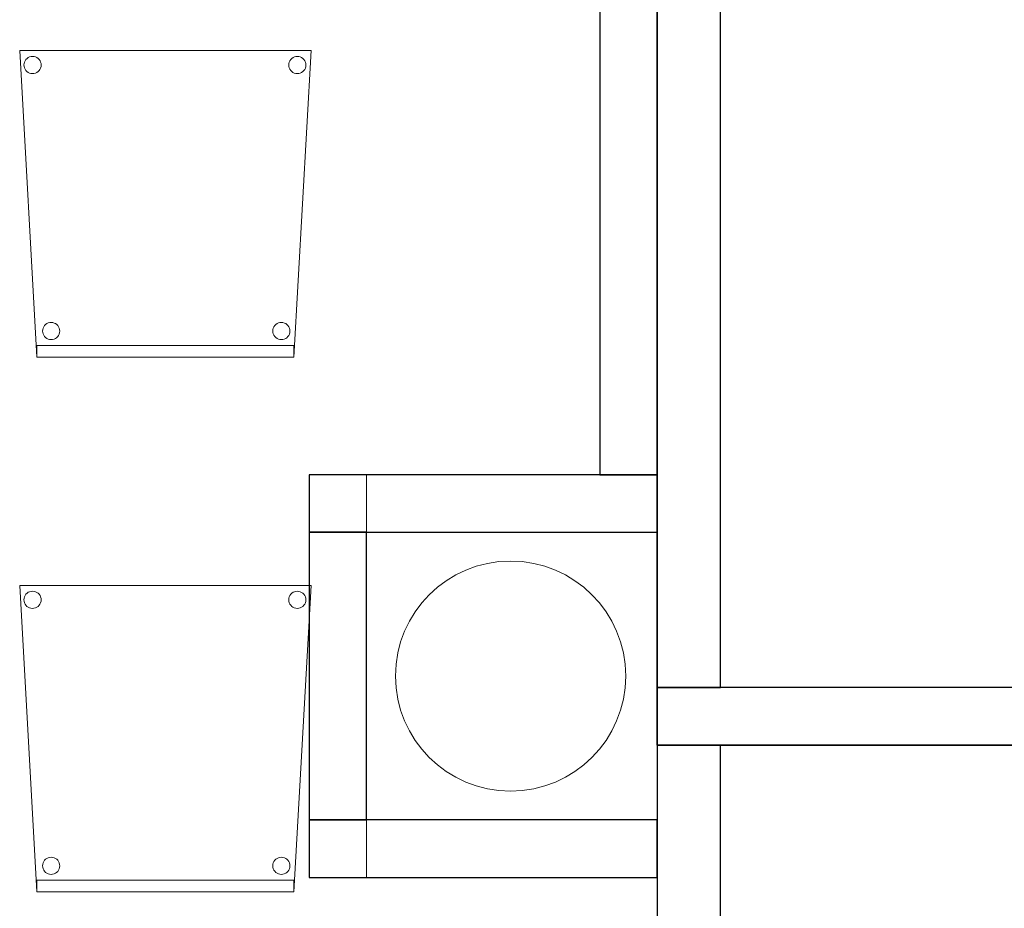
# Model space of a CAD drawing. Header units: metres. Extents: x 391.1 to 427.5, y 12.8 to 28.4.
# Tile 185 of 195: x 420.1 to 421.8, y 14.2 to 15.7. Entities that reach past the tile are written whole.
import ezdxf

# ---------------------------------------------------------------- set-up
doc = ezdxf.new("R2010")
doc.units = ezdxf.units.M
doc.layers.add('01_SUELOS', color=7, linetype='Continuous', lineweight=25, true_color=0x007f00)
for name, color, linetype, lineweight in [('02_MOBILIARIO', 7, 'Continuous', 18), ('A-COLS-____-MCUT', 7, 'Continuous', 18), ('A-COLS-____-OTLN', 7, 'Continuous', 18), ('A-DETL-____-MBND', 7, 'Continuous', 18), ('A-WALL-____-MCUT', 7, 'Continuous', 25), ('A-WALL-____-OTLN', 7, 'Continuous', 25)]:
    doc.layers.add(name, color=color, linetype=linetype, lineweight=lineweight)

# ---------------------------------------------------------------- blocks, each defined once
blk = doc.blocks.new('Family - Evans PA-152022-03_ELEC_P0A')
at = {"layer": 'A-WALL-____-MCUT', "color": 253, "true_color": 0xaaaaaa}
for p, q in [((0.605, 0.1), (0, 0.1)), ((0, 0.1), (0, 0)), ((0.605, 0), (0.605, 0.1)), ((0, 0), (0.605, 0))]:
    blk.add_line(p, q, dxfattribs=at)
at = {"layer": 'A-WALL-____-OTLN', "color": 253, "true_color": 0xaaaaaa}
for p, q in [((0.605, 0.1), (0, 0.1)), ((0, 0.1), (0, 0)), ((0.605, 0), (0.605, 0.1)), ((0, 0), (0.605, 0))]:
    blk.add_line(p, q, dxfattribs=at)
at = {"layer": 'A-WALL-____-OTLN', "color": 253, "lineweight": 18, "true_color": 0xaaaaaa}
blk.add_line((0, 0), (0.605, 0), dxfattribs=at)
blk = doc.blocks.new('Family - Cadira confident_PA-152170-03_ELEC_P0A')
at = {"layer": 'A-DETL-____-MBND', "color": 253, "true_color": 0xaaaaaa}
for p, q in [((0.03, 0), (0, 0.5326)), ((0, 0.5326), (0.5065, 0.5326)), ((0.5065, 0.5326), (0, 0.5326)), ((0, 0.5326), (0.03, 0)), ((0.5065, 0.5326), (0.4765, 0)), ((0.4765, 0), (0.5065, 0.5326)), ((0.0083, 0.5127), (0.0094, 0.515)), ((0.0094, 0.515), (0.0083, 0.5127)), ((0.0094, 0.515), (0.0109, 0.5172)), ((0.0109, 0.5172), (0.0094, 0.515)), ((0.0109, 0.5172), (0.0127, 0.519)), ((0.0127, 0.519), (0.0109, 0.5172)), ((0.0127, 0.519), (0.0149, 0.5205)), ((0.0149, 0.5205), (0.0127, 0.519)), ((0.0149, 0.5205), (0.0172, 0.5216)), ((0.0172, 0.5216), (0.0149, 0.5205)), ((0.0172, 0.5216), (0.0198, 0.5222)), ((0.0198, 0.5222), (0.0172, 0.5216)), ((0.0198, 0.5222), (0.0224, 0.5224)), ((0.0224, 0.5224), (0.0198, 0.5222)), ((0.0224, 0.5224), (0.0249, 0.5222)), ((0.0249, 0.5222), (0.0224, 0.5224)), ((0.0249, 0.5222), (0.0275, 0.5215)), ((0.0275, 0.5215), (0.0249, 0.5222)), ((0.0275, 0.5215), (0.0298, 0.5204)), ((0.0298, 0.5204), (0.0275, 0.5215)), ((0.0298, 0.5204), (0.0319, 0.5189)), ((0.0319, 0.5189), (0.0298, 0.5204)), ((0.0319, 0.5189), (0.0338, 0.5171)), ((0.0338, 0.5171), (0.0319, 0.5189)), ((0.0338, 0.5171), (0.0353, 0.5149)), ((0.0353, 0.5149), (0.0338, 0.5171)), ((0.0353, 0.5149), (0.0363, 0.5126)), ((0.0363, 0.5126), (0.0353, 0.5149)), ((0.4683, 0.5127), (0.4694, 0.515)), ((0.4694, 0.515), (0.4683, 0.5127)), ((0.4694, 0.515), (0.4709, 0.5172)), ((0.4709, 0.5172), (0.4694, 0.515)), ((0.4709, 0.5172), (0.4727, 0.519)), ((0.4727, 0.519), (0.4709, 0.5172)), ((0.4727, 0.519), (0.4749, 0.5205)), ((0.4749, 0.5205), (0.4727, 0.519)), ((0.4749, 0.5205), (0.4772, 0.5216)), ((0.4772, 0.5216), (0.4749, 0.5205)), ((0.4772, 0.5216), (0.4798, 0.5222)), ((0.4798, 0.5222), (0.4772, 0.5216)), ((0.4798, 0.5222), (0.4824, 0.5224)), ((0.4824, 0.5224), (0.4798, 0.5222)), ((0.4824, 0.5224), (0.4849, 0.5222)), ((0.4849, 0.5222), (0.4824, 0.5224)), ((0.4849, 0.5222), (0.4875, 0.5215)), ((0.4875, 0.5215), (0.4849, 0.5222)), ((0.4875, 0.5215), (0.4898, 0.5204)), ((0.4898, 0.5204), (0.4875, 0.5215)), ((0.4898, 0.5204), (0.4919, 0.5189)), ((0.4919, 0.5189), (0.4898, 0.5204)), ((0.4919, 0.5189), (0.4938, 0.5171)), ((0.4938, 0.5171), (0.4919, 0.5189)), ((0.4938, 0.5171), (0.4953, 0.5149)), ((0.4953, 0.5149), (0.4938, 0.5171)), ((0.4953, 0.5149), (0.4963, 0.5126)), ((0.4963, 0.5126), (0.4953, 0.5149)), ((0.0074, 0.5076), (0.0076, 0.5102)), ((0.0076, 0.5102), (0.0074, 0.5076)), ((0.0076, 0.505), (0.0074, 0.5076)), ((0.0074, 0.5076), (0.0076, 0.505)), ((0.0076, 0.5102), (0.0083, 0.5127)), ((0.0083, 0.5127), (0.0076, 0.5102)), ((0.0082, 0.5025), (0.0076, 0.505)), ((0.0076, 0.505), (0.0082, 0.5025)), ((0.0093, 0.5001), (0.0082, 0.5025)), ((0.0082, 0.5025), (0.0093, 0.5001)), ((0.0108, 0.498), (0.0093, 0.5001)), ((0.0093, 0.5001), (0.0108, 0.498)), ((0.0126, 0.4961), (0.0108, 0.498)), ((0.0108, 0.498), (0.0126, 0.4961)), ((0.0148, 0.4946), (0.0126, 0.4961)), ((0.0126, 0.4961), (0.0148, 0.4946)), ((0.0337, 0.4979), (0.0318, 0.496)), ((0.0318, 0.496), (0.0337, 0.4979)), ((0.0352, 0.5), (0.0337, 0.4979)), ((0.0337, 0.4979), (0.0352, 0.5)), ((0.0363, 0.5023), (0.0352, 0.5)), ((0.0352, 0.5), (0.0363, 0.5023)), ((0.0363, 0.5126), (0.037, 0.51)), ((0.037, 0.51), (0.0363, 0.5126)), ((0.037, 0.5049), (0.0363, 0.5023)), ((0.0363, 0.5023), (0.037, 0.5049)), ((0.037, 0.51), (0.0372, 0.5074)), ((0.0372, 0.5074), (0.037, 0.51)), ((0.0372, 0.5074), (0.037, 0.5049)), ((0.037, 0.5049), (0.0372, 0.5074)), ((0.4674, 0.5076), (0.4676, 0.5102)), ((0.4676, 0.5102), (0.4674, 0.5076)), ((0.4676, 0.505), (0.4674, 0.5076)), ((0.4674, 0.5076), (0.4676, 0.505)), ((0.4676, 0.5102), (0.4683, 0.5127)), ((0.4683, 0.5127), (0.4676, 0.5102)), ((0.4682, 0.5025), (0.4676, 0.505)), ((0.4676, 0.505), (0.4682, 0.5025)), ((0.4693, 0.5001), (0.4682, 0.5025)), ((0.4682, 0.5025), (0.4693, 0.5001)), ((0.4708, 0.498), (0.4693, 0.5001)), ((0.4693, 0.5001), (0.4708, 0.498)), ((0.4726, 0.4961), (0.4708, 0.498)), ((0.4708, 0.498), (0.4726, 0.4961)), ((0.4748, 0.4946), (0.4726, 0.4961)), ((0.4726, 0.4961), (0.4748, 0.4946)), ((0.4937, 0.4979), (0.4918, 0.496)), ((0.4918, 0.496), (0.4937, 0.4979)), ((0.4952, 0.5), (0.4937, 0.4979)), ((0.4937, 0.4979), (0.4952, 0.5)), ((0.4963, 0.5023), (0.4952, 0.5)), ((0.4952, 0.5), (0.4963, 0.5023)), ((0.4963, 0.5126), (0.497, 0.51)), ((0.497, 0.51), (0.4963, 0.5126)), ((0.497, 0.5049), (0.4963, 0.5023)), ((0.4963, 0.5023), (0.497, 0.5049)), ((0.497, 0.51), (0.4972, 0.5074)), ((0.4972, 0.5074), (0.497, 0.51)), ((0.4972, 0.5074), (0.497, 0.5049)), ((0.497, 0.5049), (0.4972, 0.5074)), ((0.0171, 0.4935), (0.0148, 0.4946)), ((0.0148, 0.4946), (0.0171, 0.4935)), ((0.0196, 0.4928), (0.0171, 0.4935)), ((0.0171, 0.4935), (0.0196, 0.4928)), ((0.0222, 0.4926), (0.0196, 0.4928)), ((0.0196, 0.4928), (0.0222, 0.4926)), ((0.0248, 0.4928), (0.0222, 0.4926)), ((0.0222, 0.4926), (0.0248, 0.4928)), ((0.0273, 0.4935), (0.0248, 0.4928)), ((0.0248, 0.4928), (0.0273, 0.4935)), ((0.0297, 0.4945), (0.0273, 0.4935)), ((0.0273, 0.4935), (0.0297, 0.4945)), ((0.0318, 0.496), (0.0297, 0.4945)), ((0.0297, 0.4945), (0.0318, 0.496)), ((0.4771, 0.4935), (0.4748, 0.4946)), ((0.4748, 0.4946), (0.4771, 0.4935)), ((0.4796, 0.4928), (0.4771, 0.4935)), ((0.4771, 0.4935), (0.4796, 0.4928)), ((0.4822, 0.4926), (0.4796, 0.4928)), ((0.4796, 0.4928), (0.4822, 0.4926)), ((0.4848, 0.4928), (0.4822, 0.4926)), ((0.4822, 0.4926), (0.4848, 0.4928)), ((0.4873, 0.4935), (0.4848, 0.4928)), ((0.4848, 0.4928), (0.4873, 0.4935)), ((0.4897, 0.4945), (0.4873, 0.4935)), ((0.4873, 0.4935), (0.4897, 0.4945)), ((0.4918, 0.496), (0.4897, 0.4945)), ((0.4897, 0.4945), (0.4918, 0.496)), ((0.0406, 0.0503), (0.0417, 0.0526)), ((0.0417, 0.0526), (0.0406, 0.0503)), ((0.0417, 0.0526), (0.0432, 0.0548)), ((0.0432, 0.0548), (0.0417, 0.0526)), ((0.0432, 0.0548), (0.0451, 0.0566)), ((0.0451, 0.0566), (0.0432, 0.0548)), ((0.0451, 0.0566), (0.0472, 0.0581)), ((0.0472, 0.0581), (0.0451, 0.0566)), ((0.0472, 0.0581), (0.0496, 0.0592)), ((0.0496, 0.0592), (0.0472, 0.0581)), ((0.0496, 0.0592), (0.0521, 0.0598)), ((0.0521, 0.0598), (0.0496, 0.0592)), ((0.0521, 0.0598), (0.0547, 0.06)), ((0.0547, 0.06), (0.0521, 0.0598)), ((0.0547, 0.06), (0.0573, 0.0598)), ((0.0573, 0.0598), (0.0547, 0.06)), ((0.0573, 0.0598), (0.0598, 0.0591)), ((0.0598, 0.0591), (0.0573, 0.0598)), ((0.0598, 0.0591), (0.0622, 0.058)), ((0.0622, 0.058), (0.0598, 0.0591)), ((0.0622, 0.058), (0.0643, 0.0565)), ((0.0643, 0.0565), (0.0622, 0.058)), ((0.0643, 0.0565), (0.0661, 0.0547)), ((0.0661, 0.0547), (0.0643, 0.0565)), ((0.0661, 0.0547), (0.0676, 0.0525)), ((0.0676, 0.0525), (0.0661, 0.0547)), ((0.0676, 0.0525), (0.0687, 0.0502)), ((0.0687, 0.0502), (0.0676, 0.0525)), ((0.4406, 0.0503), (0.4417, 0.0526)), ((0.4417, 0.0526), (0.4406, 0.0503)), ((0.4417, 0.0526), (0.4432, 0.0548)), ((0.4432, 0.0548), (0.4417, 0.0526)), ((0.4432, 0.0548), (0.4451, 0.0566)), ((0.4451, 0.0566), (0.4432, 0.0548)), ((0.4451, 0.0566), (0.4472, 0.0581)), ((0.4472, 0.0581), (0.4451, 0.0566)), ((0.4472, 0.0581), (0.4496, 0.0592)), ((0.4496, 0.0592), (0.4472, 0.0581)), ((0.4496, 0.0592), (0.4521, 0.0598)), ((0.4521, 0.0598), (0.4496, 0.0592)), ((0.4521, 0.0598), (0.4547, 0.06)), ((0.4547, 0.06), (0.4521, 0.0598)), ((0.4547, 0.06), (0.4573, 0.0598)), ((0.4573, 0.0598), (0.4547, 0.06)), ((0.4573, 0.0598), (0.4598, 0.0591)), ((0.4598, 0.0591), (0.4573, 0.0598)), ((0.4598, 0.0591), (0.4622, 0.058)), ((0.4622, 0.058), (0.4598, 0.0591)), ((0.4622, 0.058), (0.4643, 0.0565)), ((0.4643, 0.0565), (0.4622, 0.058)), ((0.4643, 0.0565), (0.4661, 0.0547)), ((0.4661, 0.0547), (0.4643, 0.0565)), ((0.4661, 0.0547), (0.4676, 0.0525)), ((0.4676, 0.0525), (0.4661, 0.0547)), ((0.4676, 0.0525), (0.4687, 0.0502)), ((0.4687, 0.0502), (0.4676, 0.0525)), ((0.0397, 0.0452), (0.04, 0.0478)), ((0.04, 0.0478), (0.0397, 0.0452)), ((0.0399, 0.0426), (0.0397, 0.0452)), ((0.0397, 0.0452), (0.0399, 0.0426)), ((0.0406, 0.0401), (0.0399, 0.0426)), ((0.0399, 0.0426), (0.0406, 0.0401)), ((0.04, 0.0478), (0.0406, 0.0503)), ((0.0406, 0.0503), (0.04, 0.0478)), ((0.0417, 0.0377), (0.0406, 0.0401)), ((0.0406, 0.0401), (0.0417, 0.0377)), ((0.0432, 0.0356), (0.0417, 0.0377)), ((0.0417, 0.0377), (0.0432, 0.0356)), ((0.045, 0.0337), (0.0432, 0.0356)), ((0.0432, 0.0356), (0.045, 0.0337)), ((0.0661, 0.0355), (0.0642, 0.0336)), ((0.0642, 0.0336), (0.0661, 0.0355)), ((0.0676, 0.0376), (0.0661, 0.0355)), ((0.0661, 0.0355), (0.0676, 0.0376)), ((0.0687, 0.0399), (0.0676, 0.0376)), ((0.0676, 0.0376), (0.0687, 0.0399)), ((0.0687, 0.0502), (0.0694, 0.0476)), ((0.0694, 0.0476), (0.0687, 0.0502)), ((0.0694, 0.0424), (0.0687, 0.0399)), ((0.0687, 0.0399), (0.0694, 0.0424)), ((0.0694, 0.0476), (0.0696, 0.045)), ((0.0696, 0.045), (0.0694, 0.0476)), ((0.0696, 0.045), (0.0694, 0.0424)), ((0.0694, 0.0424), (0.0696, 0.045)), ((0.4397, 0.0452), (0.44, 0.0478)), ((0.44, 0.0478), (0.4397, 0.0452)), ((0.4399, 0.0426), (0.4397, 0.0452)), ((0.4397, 0.0452), (0.4399, 0.0426)), ((0.4406, 0.0401), (0.4399, 0.0426)), ((0.4399, 0.0426), (0.4406, 0.0401)), ((0.44, 0.0478), (0.4406, 0.0503)), ((0.4406, 0.0503), (0.44, 0.0478)), ((0.4417, 0.0377), (0.4406, 0.0401)), ((0.4406, 0.0401), (0.4417, 0.0377)), ((0.4432, 0.0356), (0.4417, 0.0377)), ((0.4417, 0.0377), (0.4432, 0.0356)), ((0.445, 0.0337), (0.4432, 0.0356)), ((0.4432, 0.0356), (0.445, 0.0337)), ((0.4661, 0.0355), (0.4642, 0.0336)), ((0.4642, 0.0336), (0.4661, 0.0355)), ((0.4676, 0.0376), (0.4661, 0.0355)), ((0.4661, 0.0355), (0.4676, 0.0376)), ((0.4687, 0.0399), (0.4676, 0.0376)), ((0.4676, 0.0376), (0.4687, 0.0399)), ((0.4687, 0.0502), (0.4694, 0.0476)), ((0.4694, 0.0476), (0.4687, 0.0502)), ((0.4694, 0.0424), (0.4687, 0.0399)), ((0.4687, 0.0399), (0.4694, 0.0424)), ((0.4694, 0.0476), (0.4696, 0.045)), ((0.4696, 0.045), (0.4694, 0.0476)), ((0.4696, 0.045), (0.4694, 0.0424)), ((0.4694, 0.0424), (0.4696, 0.045)), ((0.03, 0), (0.03, 0.02)), ((0.03, 0.02), (0.4765, 0.02)), ((0.4765, 0.02), (0.03, 0.02)), ((0.03, 0.02), (0.03, 0)), ((0.0471, 0.0322), (0.045, 0.0337)), ((0.045, 0.0337), (0.0471, 0.0322)), ((0.0495, 0.0311), (0.0471, 0.0322)), ((0.0471, 0.0322), (0.0495, 0.0311)), ((0.052, 0.0304), (0.0495, 0.0311)), ((0.0495, 0.0311), (0.052, 0.0304)), ((0.0546, 0.0302), (0.052, 0.0304)), ((0.052, 0.0304), (0.0546, 0.0302)), ((0.0572, 0.0304), (0.0546, 0.0302)), ((0.0546, 0.0302), (0.0572, 0.0304)), ((0.0597, 0.031), (0.0572, 0.0304)), ((0.0572, 0.0304), (0.0597, 0.031)), ((0.0621, 0.0321), (0.0597, 0.031)), ((0.0597, 0.031), (0.0621, 0.0321)), ((0.0642, 0.0336), (0.0621, 0.0321)), ((0.0621, 0.0321), (0.0642, 0.0336)), ((0.4471, 0.0322), (0.445, 0.0337)), ((0.445, 0.0337), (0.4471, 0.0322)), ((0.4495, 0.0311), (0.4471, 0.0322)), ((0.4471, 0.0322), (0.4495, 0.0311)), ((0.452, 0.0304), (0.4495, 0.0311)), ((0.4495, 0.0311), (0.452, 0.0304)), ((0.4546, 0.0302), (0.452, 0.0304)), ((0.452, 0.0304), (0.4546, 0.0302)), ((0.4572, 0.0304), (0.4546, 0.0302)), ((0.4546, 0.0302), (0.4572, 0.0304)), ((0.4597, 0.031), (0.4572, 0.0304)), ((0.4572, 0.0304), (0.4597, 0.031)), ((0.4621, 0.0321), (0.4597, 0.031)), ((0.4597, 0.031), (0.4621, 0.0321)), ((0.4642, 0.0336), (0.4621, 0.0321)), ((0.4621, 0.0321), (0.4642, 0.0336)), ((0.4765, 0.02), (0.4765, 0)), ((0.4765, 0), (0.4765, 0.02)), ((0.03, 0), (0.4765, 0)), ((0.4765, 0), (0.03, 0)), ((0.03, 0), (0.4765, 0)), ((0.4765, 0), (0.03, 0))]:
    blk.add_line(p, q, dxfattribs=at)
blk = doc.blocks.new('Family - Evans PA-152267-03_ELEC_P0A')
at = {"layer": 'A-WALL-____-MCUT', "color": 253, "true_color": 0xaaaaaa}
for p, q in [((2.547, 0.1), (1.4996, 0.1)), ((2.7651, 0.1), (2.547, 0.1)), ((2.7651, 0), (2.7651, 0.1)), ((1.4996, 0), (2.547, 0)), ((2.547, 0), (2.7651, 0))]:
    blk.add_line(p, q, dxfattribs=at)
at = {"layer": 'A-WALL-____-OTLN', "color": 253, "true_color": 0xaaaaaa}
for p, q in [((2.7651, 0.1), (0.0207, 0.1)), ((2.7651, 0), (2.7651, 0.1)), ((0, 0), (2.7651, 0))]:
    blk.add_line(p, q, dxfattribs=at)
at = {"layer": 'A-WALL-____-OTLN', "color": 253, "lineweight": 18, "true_color": 0xaaaaaa}
blk.add_line((0, 0), (2.7651, 0), dxfattribs=at)
blk = doc.blocks.new('Family - Evans PA-152307-03_ELEC_P0A')
at = {"layer": 'A-WALL-____-MCUT', "color": 253, "true_color": 0xaaaaaa}
for p, q in [((1.209, 0.11), (0, 0.11)), ((0, 0.11), (0, 0)), ((1.209, 0), (1.209, 0.11)), ((0, 0), (1.209, 0))]:
    blk.add_line(p, q, dxfattribs=at)
at = {"layer": 'A-WALL-____-OTLN', "color": 253, "true_color": 0xaaaaaa}
for p, q in [((1.209, 0.11), (0, 0.11)), ((0, 0.11), (0, 0)), ((1.209, 0), (1.209, 0.11)), ((0, 0), (1.209, 0))]:
    blk.add_line(p, q, dxfattribs=at)
at = {"layer": 'A-WALL-____-OTLN', "color": 253, "lineweight": 18, "true_color": 0xaaaaaa}
blk.add_line((0, 0), (1.209, 0), dxfattribs=at)
blk = doc.blocks.new('Family - Mampara PA-152398-03_ELEC_P0A')
at = {"layer": 'A-WALL-____-MCUT', "color": 253, "true_color": 0xaaaaaa}
for p, q in [((9.6199, 0.11), (0, 0.11)), ((0, 0.11), (0, 0)), ((0, 0), (9.6199, 0))]:
    blk.add_line(p, q, dxfattribs=at)
at = {"layer": 'A-WALL-____-OTLN', "color": 253, "true_color": 0xaaaaaa}
for p, q in [((9.6199, 0.11), (0, 0.11)), ((0, 0.11), (0, 0)), ((0, 0), (9.6199, 0))]:
    blk.add_line(p, q, dxfattribs=at)
at = {"layer": 'A-WALL-____-OTLN', "color": 253, "lineweight": 18, "true_color": 0xaaaaaa}
blk.add_line((0, 0), (9.6199, 0), dxfattribs=at)
blk = doc.blocks.new('Family - Evans PA-152453-03_ELEC_P0A')
at = {"layer": 'A-WALL-____-MCUT', "color": 253, "true_color": 0xaaaaaa}
for p, q in [((1.6312, 0.1), (0, 0.1)), ((0, 0.1), (0, 0)), ((1.6312, 0), (1.6312, 0.1)), ((0, 0), (1.6312, 0))]:
    blk.add_line(p, q, dxfattribs=at)
at = {"layer": 'A-WALL-____-OTLN', "color": 253, "true_color": 0xaaaaaa}
for p, q in [((1.6312, 0.1), (0, 0.1)), ((0, 0.1), (0, 0)), ((1.6312, 0), (1.6312, 0.1)), ((0, 0), (1.6312, 0))]:
    blk.add_line(p, q, dxfattribs=at)
at = {"layer": 'A-WALL-____-OTLN', "color": 253, "lineweight": 18, "true_color": 0xaaaaaa}
blk.add_line((0, 0), (1.6312, 0), dxfattribs=at)
blk = doc.blocks.new('Family - Pilar PA-152485-03_ELEC_P0A')
at = {"layer": 'A-COLS-____-MCUT', "color": 253, "true_color": 0xaaaaaa}
for start, end in [(360, 180), (180, 360)]:
    blk.add_arc((0.2, 0.2), 0.2, start, end, dxfattribs=at)
at = {"layer": 'A-COLS-____-OTLN', "color": 253, "true_color": 0xaaaaaa}
for start, end in [(360, 180), (180, 360)]:
    blk.add_arc((0.2, 0.2), 0.2, start, end, dxfattribs=at)
blk = doc.blocks.new('Family - Cadira confident_PA-152543-03_ELEC_P0A')
at = {"layer": 'A-DETL-____-MBND', "color": 253, "true_color": 0xaaaaaa}
for p, q in [((0.03, 0), (0, 0.5326)), ((0, 0.5326), (0.5065, 0.5326)), ((0.5065, 0.5326), (0, 0.5326)), ((0, 0.5326), (0.03, 0)), ((0.5065, 0.5326), (0.4765, 0)), ((0.4765, 0), (0.5065, 0.5326)), ((0.0083, 0.5127), (0.0094, 0.515)), ((0.0094, 0.515), (0.0083, 0.5127)), ((0.0094, 0.515), (0.0109, 0.5172)), ((0.0109, 0.5172), (0.0094, 0.515)), ((0.0109, 0.5172), (0.0127, 0.519)), ((0.0127, 0.519), (0.0109, 0.5172)), ((0.0127, 0.519), (0.0149, 0.5205)), ((0.0149, 0.5205), (0.0127, 0.519)), ((0.0149, 0.5205), (0.0172, 0.5216)), ((0.0172, 0.5216), (0.0149, 0.5205)), ((0.0172, 0.5216), (0.0198, 0.5222)), ((0.0198, 0.5222), (0.0172, 0.5216)), ((0.0198, 0.5222), (0.0224, 0.5224)), ((0.0224, 0.5224), (0.0198, 0.5222)), ((0.0224, 0.5224), (0.0249, 0.5222)), ((0.0249, 0.5222), (0.0224, 0.5224)), ((0.0249, 0.5222), (0.0275, 0.5215)), ((0.0275, 0.5215), (0.0249, 0.5222)), ((0.0275, 0.5215), (0.0298, 0.5204)), ((0.0298, 0.5204), (0.0275, 0.5215)), ((0.0298, 0.5204), (0.0319, 0.5189)), ((0.0319, 0.5189), (0.0298, 0.5204)), ((0.0319, 0.5189), (0.0338, 0.5171)), ((0.0338, 0.5171), (0.0319, 0.5189)), ((0.0338, 0.5171), (0.0353, 0.5149)), ((0.0353, 0.5149), (0.0338, 0.5171)), ((0.0353, 0.5149), (0.0363, 0.5126)), ((0.0363, 0.5126), (0.0353, 0.5149)), ((0.4683, 0.5127), (0.4694, 0.515)), ((0.4694, 0.515), (0.4683, 0.5127)), ((0.4694, 0.515), (0.4709, 0.5172)), ((0.4709, 0.5172), (0.4694, 0.515)), ((0.4709, 0.5172), (0.4727, 0.519)), ((0.4727, 0.519), (0.4709, 0.5172)), ((0.4727, 0.519), (0.4749, 0.5205)), ((0.4749, 0.5205), (0.4727, 0.519)), ((0.4749, 0.5205), (0.4772, 0.5216)), ((0.4772, 0.5216), (0.4749, 0.5205)), ((0.4772, 0.5216), (0.4798, 0.5222)), ((0.4798, 0.5222), (0.4772, 0.5216)), ((0.4798, 0.5222), (0.4824, 0.5224)), ((0.4824, 0.5224), (0.4798, 0.5222)), ((0.4824, 0.5224), (0.4849, 0.5222)), ((0.4849, 0.5222), (0.4824, 0.5224)), ((0.4849, 0.5222), (0.4875, 0.5215)), ((0.4875, 0.5215), (0.4849, 0.5222)), ((0.4875, 0.5215), (0.4898, 0.5204)), ((0.4898, 0.5204), (0.4875, 0.5215)), ((0.4898, 0.5204), (0.4919, 0.5189)), ((0.4919, 0.5189), (0.4898, 0.5204)), ((0.4919, 0.5189), (0.4938, 0.5171)), ((0.4938, 0.5171), (0.4919, 0.5189)), ((0.4938, 0.5171), (0.4953, 0.5149)), ((0.4953, 0.5149), (0.4938, 0.5171)), ((0.4953, 0.5149), (0.4963, 0.5126)), ((0.4963, 0.5126), (0.4953, 0.5149)), ((0.0074, 0.5076), (0.0076, 0.5102)), ((0.0076, 0.5102), (0.0074, 0.5076)), ((0.0076, 0.505), (0.0074, 0.5076)), ((0.0074, 0.5076), (0.0076, 0.505)), ((0.0076, 0.5102), (0.0083, 0.5127)), ((0.0083, 0.5127), (0.0076, 0.5102)), ((0.0082, 0.5025), (0.0076, 0.505)), ((0.0076, 0.505), (0.0082, 0.5025)), ((0.0093, 0.5001), (0.0082, 0.5025)), ((0.0082, 0.5025), (0.0093, 0.5001)), ((0.0108, 0.498), (0.0093, 0.5001)), ((0.0093, 0.5001), (0.0108, 0.498)), ((0.0126, 0.4961), (0.0108, 0.498)), ((0.0108, 0.498), (0.0126, 0.4961)), ((0.0148, 0.4946), (0.0126, 0.4961)), ((0.0126, 0.4961), (0.0148, 0.4946)), ((0.0337, 0.4979), (0.0318, 0.496)), ((0.0318, 0.496), (0.0337, 0.4979)), ((0.0352, 0.5), (0.0337, 0.4979)), ((0.0337, 0.4979), (0.0352, 0.5)), ((0.0363, 0.5023), (0.0352, 0.5)), ((0.0352, 0.5), (0.0363, 0.5023)), ((0.0363, 0.5126), (0.037, 0.51)), ((0.037, 0.51), (0.0363, 0.5126)), ((0.037, 0.5049), (0.0363, 0.5023)), ((0.0363, 0.5023), (0.037, 0.5049)), ((0.037, 0.51), (0.0372, 0.5074)), ((0.0372, 0.5074), (0.037, 0.51)), ((0.0372, 0.5074), (0.037, 0.5049)), ((0.037, 0.5049), (0.0372, 0.5074)), ((0.4674, 0.5076), (0.4676, 0.5102)), ((0.4676, 0.5102), (0.4674, 0.5076)), ((0.4676, 0.505), (0.4674, 0.5076)), ((0.4674, 0.5076), (0.4676, 0.505)), ((0.4676, 0.5102), (0.4683, 0.5127)), ((0.4683, 0.5127), (0.4676, 0.5102)), ((0.4682, 0.5025), (0.4676, 0.505)), ((0.4676, 0.505), (0.4682, 0.5025)), ((0.4693, 0.5001), (0.4682, 0.5025)), ((0.4682, 0.5025), (0.4693, 0.5001)), ((0.4708, 0.498), (0.4693, 0.5001)), ((0.4693, 0.5001), (0.4708, 0.498)), ((0.4726, 0.4961), (0.4708, 0.498)), ((0.4708, 0.498), (0.4726, 0.4961)), ((0.4748, 0.4946), (0.4726, 0.4961)), ((0.4726, 0.4961), (0.4748, 0.4946)), ((0.4937, 0.4979), (0.4918, 0.496)), ((0.4918, 0.496), (0.4937, 0.4979)), ((0.4952, 0.5), (0.4937, 0.4979)), ((0.4937, 0.4979), (0.4952, 0.5)), ((0.4963, 0.5023), (0.4952, 0.5)), ((0.4952, 0.5), (0.4963, 0.5023)), ((0.4963, 0.5126), (0.497, 0.51)), ((0.497, 0.51), (0.4963, 0.5126)), ((0.497, 0.5049), (0.4963, 0.5023)), ((0.4963, 0.5023), (0.497, 0.5049)), ((0.497, 0.51), (0.4972, 0.5074)), ((0.4972, 0.5074), (0.497, 0.51)), ((0.4972, 0.5074), (0.497, 0.5049)), ((0.497, 0.5049), (0.4972, 0.5074)), ((0.0171, 0.4935), (0.0148, 0.4946)), ((0.0148, 0.4946), (0.0171, 0.4935)), ((0.0196, 0.4928), (0.0171, 0.4935)), ((0.0171, 0.4935), (0.0196, 0.4928)), ((0.0222, 0.4926), (0.0196, 0.4928)), ((0.0196, 0.4928), (0.0222, 0.4926)), ((0.0248, 0.4928), (0.0222, 0.4926)), ((0.0222, 0.4926), (0.0248, 0.4928)), ((0.0273, 0.4935), (0.0248, 0.4928)), ((0.0248, 0.4928), (0.0273, 0.4935)), ((0.0297, 0.4945), (0.0273, 0.4935)), ((0.0273, 0.4935), (0.0297, 0.4945)), ((0.0318, 0.496), (0.0297, 0.4945)), ((0.0297, 0.4945), (0.0318, 0.496)), ((0.4771, 0.4935), (0.4748, 0.4946)), ((0.4748, 0.4946), (0.4771, 0.4935)), ((0.4796, 0.4928), (0.4771, 0.4935)), ((0.4771, 0.4935), (0.4796, 0.4928)), ((0.4822, 0.4926), (0.4796, 0.4928)), ((0.4796, 0.4928), (0.4822, 0.4926)), ((0.4848, 0.4928), (0.4822, 0.4926)), ((0.4822, 0.4926), (0.4848, 0.4928)), ((0.4873, 0.4935), (0.4848, 0.4928)), ((0.4848, 0.4928), (0.4873, 0.4935)), ((0.4897, 0.4945), (0.4873, 0.4935)), ((0.4873, 0.4935), (0.4897, 0.4945)), ((0.4918, 0.496), (0.4897, 0.4945)), ((0.4897, 0.4945), (0.4918, 0.496)), ((0.0406, 0.0503), (0.0417, 0.0526)), ((0.0417, 0.0526), (0.0406, 0.0503)), ((0.0417, 0.0526), (0.0432, 0.0548)), ((0.0432, 0.0548), (0.0417, 0.0526)), ((0.0432, 0.0548), (0.0451, 0.0566)), ((0.0451, 0.0566), (0.0432, 0.0548)), ((0.0451, 0.0566), (0.0472, 0.0581)), ((0.0472, 0.0581), (0.0451, 0.0566)), ((0.0472, 0.0581), (0.0496, 0.0592)), ((0.0496, 0.0592), (0.0472, 0.0581)), ((0.0496, 0.0592), (0.0521, 0.0598)), ((0.0521, 0.0598), (0.0496, 0.0592)), ((0.0521, 0.0598), (0.0547, 0.06)), ((0.0547, 0.06), (0.0521, 0.0598)), ((0.0547, 0.06), (0.0573, 0.0598)), ((0.0573, 0.0598), (0.0547, 0.06)), ((0.0573, 0.0598), (0.0598, 0.0591)), ((0.0598, 0.0591), (0.0573, 0.0598)), ((0.0598, 0.0591), (0.0622, 0.058)), ((0.0622, 0.058), (0.0598, 0.0591)), ((0.0622, 0.058), (0.0643, 0.0565)), ((0.0643, 0.0565), (0.0622, 0.058)), ((0.0643, 0.0565), (0.0661, 0.0547)), ((0.0661, 0.0547), (0.0643, 0.0565)), ((0.0661, 0.0547), (0.0676, 0.0525)), ((0.0676, 0.0525), (0.0661, 0.0547)), ((0.0676, 0.0525), (0.0687, 0.0502)), ((0.0687, 0.0502), (0.0676, 0.0525)), ((0.4406, 0.0503), (0.4417, 0.0526)), ((0.4417, 0.0526), (0.4406, 0.0503)), ((0.4417, 0.0526), (0.4432, 0.0548)), ((0.4432, 0.0548), (0.4417, 0.0526)), ((0.4432, 0.0548), (0.4451, 0.0566)), ((0.4451, 0.0566), (0.4432, 0.0548)), ((0.4451, 0.0566), (0.4472, 0.0581)), ((0.4472, 0.0581), (0.4451, 0.0566)), ((0.4472, 0.0581), (0.4496, 0.0592)), ((0.4496, 0.0592), (0.4472, 0.0581)), ((0.4496, 0.0592), (0.4521, 0.0598)), ((0.4521, 0.0598), (0.4496, 0.0592)), ((0.4521, 0.0598), (0.4547, 0.06)), ((0.4547, 0.06), (0.4521, 0.0598)), ((0.4547, 0.06), (0.4573, 0.0598)), ((0.4573, 0.0598), (0.4547, 0.06)), ((0.4573, 0.0598), (0.4598, 0.0591)), ((0.4598, 0.0591), (0.4573, 0.0598)), ((0.4598, 0.0591), (0.4622, 0.058)), ((0.4622, 0.058), (0.4598, 0.0591)), ((0.4622, 0.058), (0.4643, 0.0565)), ((0.4643, 0.0565), (0.4622, 0.058)), ((0.4643, 0.0565), (0.4661, 0.0547)), ((0.4661, 0.0547), (0.4643, 0.0565)), ((0.4661, 0.0547), (0.4676, 0.0525)), ((0.4676, 0.0525), (0.4661, 0.0547)), ((0.4676, 0.0525), (0.4687, 0.0502)), ((0.4687, 0.0502), (0.4676, 0.0525)), ((0.0397, 0.0452), (0.04, 0.0478)), ((0.04, 0.0478), (0.0397, 0.0452)), ((0.0399, 0.0426), (0.0397, 0.0452)), ((0.0397, 0.0452), (0.0399, 0.0426)), ((0.0406, 0.0401), (0.0399, 0.0426)), ((0.0399, 0.0426), (0.0406, 0.0401)), ((0.04, 0.0478), (0.0406, 0.0503)), ((0.0406, 0.0503), (0.04, 0.0478)), ((0.0417, 0.0377), (0.0406, 0.0401)), ((0.0406, 0.0401), (0.0417, 0.0377)), ((0.0432, 0.0356), (0.0417, 0.0377)), ((0.0417, 0.0377), (0.0432, 0.0356)), ((0.045, 0.0337), (0.0432, 0.0356)), ((0.0432, 0.0356), (0.045, 0.0337)), ((0.0661, 0.0355), (0.0642, 0.0336)), ((0.0642, 0.0336), (0.0661, 0.0355)), ((0.0676, 0.0376), (0.0661, 0.0355)), ((0.0661, 0.0355), (0.0676, 0.0376)), ((0.0687, 0.0399), (0.0676, 0.0376)), ((0.0676, 0.0376), (0.0687, 0.0399)), ((0.0687, 0.0502), (0.0694, 0.0476)), ((0.0694, 0.0476), (0.0687, 0.0502)), ((0.0694, 0.0424), (0.0687, 0.0399)), ((0.0687, 0.0399), (0.0694, 0.0424)), ((0.0694, 0.0476), (0.0696, 0.045)), ((0.0696, 0.045), (0.0694, 0.0476)), ((0.0696, 0.045), (0.0694, 0.0424)), ((0.0694, 0.0424), (0.0696, 0.045)), ((0.4397, 0.0452), (0.44, 0.0478)), ((0.44, 0.0478), (0.4397, 0.0452)), ((0.4399, 0.0426), (0.4397, 0.0452)), ((0.4397, 0.0452), (0.4399, 0.0426)), ((0.4406, 0.0401), (0.4399, 0.0426)), ((0.4399, 0.0426), (0.4406, 0.0401)), ((0.44, 0.0478), (0.4406, 0.0503)), ((0.4406, 0.0503), (0.44, 0.0478)), ((0.4417, 0.0377), (0.4406, 0.0401)), ((0.4406, 0.0401), (0.4417, 0.0377)), ((0.4432, 0.0356), (0.4417, 0.0377)), ((0.4417, 0.0377), (0.4432, 0.0356)), ((0.445, 0.0337), (0.4432, 0.0356)), ((0.4432, 0.0356), (0.445, 0.0337)), ((0.4661, 0.0355), (0.4642, 0.0336)), ((0.4642, 0.0336), (0.4661, 0.0355)), ((0.4676, 0.0376), (0.4661, 0.0355)), ((0.4661, 0.0355), (0.4676, 0.0376)), ((0.4687, 0.0399), (0.4676, 0.0376)), ((0.4676, 0.0376), (0.4687, 0.0399)), ((0.4687, 0.0502), (0.4694, 0.0476)), ((0.4694, 0.0476), (0.4687, 0.0502)), ((0.4694, 0.0424), (0.4687, 0.0399)), ((0.4687, 0.0399), (0.4694, 0.0424)), ((0.4694, 0.0476), (0.4696, 0.045)), ((0.4696, 0.045), (0.4694, 0.0476)), ((0.4696, 0.045), (0.4694, 0.0424)), ((0.4694, 0.0424), (0.4696, 0.045)), ((0.03, 0), (0.03, 0.02)), ((0.03, 0.02), (0.4765, 0.02)), ((0.4765, 0.02), (0.03, 0.02)), ((0.03, 0.02), (0.03, 0)), ((0.0471, 0.0322), (0.045, 0.0337)), ((0.045, 0.0337), (0.0471, 0.0322)), ((0.0495, 0.0311), (0.0471, 0.0322)), ((0.0471, 0.0322), (0.0495, 0.0311)), ((0.052, 0.0304), (0.0495, 0.0311)), ((0.0495, 0.0311), (0.052, 0.0304)), ((0.0546, 0.0302), (0.052, 0.0304)), ((0.052, 0.0304), (0.0546, 0.0302)), ((0.0572, 0.0304), (0.0546, 0.0302)), ((0.0546, 0.0302), (0.0572, 0.0304)), ((0.0597, 0.031), (0.0572, 0.0304)), ((0.0572, 0.0304), (0.0597, 0.031)), ((0.0621, 0.0321), (0.0597, 0.031)), ((0.0597, 0.031), (0.0621, 0.0321)), ((0.0642, 0.0336), (0.0621, 0.0321)), ((0.0621, 0.0321), (0.0642, 0.0336)), ((0.4471, 0.0322), (0.445, 0.0337)), ((0.445, 0.0337), (0.4471, 0.0322)), ((0.4495, 0.0311), (0.4471, 0.0322)), ((0.4471, 0.0322), (0.4495, 0.0311)), ((0.452, 0.0304), (0.4495, 0.0311)), ((0.4495, 0.0311), (0.452, 0.0304)), ((0.4546, 0.0302), (0.452, 0.0304)), ((0.452, 0.0304), (0.4546, 0.0302)), ((0.4572, 0.0304), (0.4546, 0.0302)), ((0.4546, 0.0302), (0.4572, 0.0304)), ((0.4597, 0.031), (0.4572, 0.0304)), ((0.4572, 0.0304), (0.4597, 0.031)), ((0.4621, 0.0321), (0.4597, 0.031)), ((0.4597, 0.031), (0.4621, 0.0321)), ((0.4642, 0.0336), (0.4621, 0.0321)), ((0.4621, 0.0321), (0.4642, 0.0336)), ((0.4765, 0.02), (0.4765, 0)), ((0.4765, 0), (0.4765, 0.02)), ((0.03, 0), (0.4765, 0)), ((0.4765, 0), (0.03, 0)), ((0.03, 0), (0.4765, 0)), ((0.4765, 0), (0.03, 0))]:
    blk.add_line(p, q, dxfattribs=at)
blk = doc.blocks.new('Family - Evans PA-152551-03_ELEC_P0A')
at = {"layer": 'A-WALL-____-MCUT', "color": 253, "true_color": 0xaaaaaa}
for p, q in [((0.5, 0.1), (0, 0.1)), ((0, 0.1), (0, 0)), ((0.5, 0), (0.5, 0.1)), ((0, 0), (0.5, 0))]:
    blk.add_line(p, q, dxfattribs=at)
at = {"layer": 'A-WALL-____-OTLN', "color": 253, "true_color": 0xaaaaaa}
for p, q in [((0.5, 0.1), (0, 0.1)), ((0, 0.1), (0, 0)), ((0.5, 0), (0.5, 0.1)), ((0, 0), (0.5, 0))]:
    blk.add_line(p, q, dxfattribs=at)
at = {"layer": 'A-WALL-____-OTLN', "color": 253, "lineweight": 18, "true_color": 0xaaaaaa}
blk.add_line((-0.1, 0), (0.6, 0), dxfattribs=at)
blk = doc.blocks.new('Family - Evans PA-152569-03_ELEC_P0A')
at = {"layer": 'A-WALL-____-MCUT', "color": 253, "true_color": 0xaaaaaa}
for p, q in [((0.605, 0.1), (0, 0.1)), ((0, 0.1), (0, 0)), ((0.605, 0), (0.605, 0.1)), ((0, 0), (0.605, 0))]:
    blk.add_line(p, q, dxfattribs=at)
at = {"layer": 'A-WALL-____-OTLN', "color": 253, "true_color": 0xaaaaaa}
for p, q in [((0.605, 0.1), (0, 0.1)), ((0, 0.1), (0, 0)), ((0.605, 0), (0.605, 0.1)), ((0, 0), (0.605, 0))]:
    blk.add_line(p, q, dxfattribs=at)
at = {"layer": 'A-WALL-____-OTLN', "color": 253, "lineweight": 18, "true_color": 0xaaaaaa}
blk.add_line((0, 0), (0.605, 0), dxfattribs=at)
blk = doc.blocks.new('Family - LONDR55-XX_ZZ-ARQ-CAA-M3D-Londres55-152611-03_ELEC_P0A')
at = {"layer": '01_SUELOS', "color": 9, "true_color": 0xaad4aa}
for p, q in [((22.0698, 1.209), (22.0698, 10.9289)), ((22.0698, 10.9289), (22.0698, 1.209)), ((24.8142, 1.209), (22.0698, 1.209)), ((22.0698, 1.209), (24.8142, 1.209))]:
    blk.add_line(p, q, dxfattribs=at)
blk = doc.blocks.new('LONDR55-XX_ZZ-ARQ-CAA-M3D-Londres55_ifc-1-03_ELEC_P0A')
at = {"layer": '01_SUELOS', "color": 253, "lineweight": 18, "true_color": 0xaaaaaa}
blk.add_blockref('Family - LONDR55-XX_ZZ-ARQ-CAA-M3D-Londres55-152611-03_ELEC_P0A', (399.1772, 13.2406), dxfattribs=at)
at = {"layer": '02_MOBILIARIO', "color": 253, "lineweight": 18, "true_color": 0xaaaaaa}
for name, p in [('Family - Cadira confident_PA-152543-03_ELEC_P0A', (420.1392, 15.1242)), ('Family - Cadira confident_PA-152170-03_ELEC_P0A', (420.1392, 14.1947))]:
    blk.add_blockref(name, p, dxfattribs=at)
at = {"layer": 'A-COLS-____-OTLN', "color": 253, "lineweight": 18, "true_color": 0xaaaaaa}
blk.add_blockref('Family - Pilar PA-152485-03_ELEC_P0A', (420.792, 14.3696), dxfattribs=at)
at = {"layer": 'A-WALL-____-OTLN', "color": 253, "lineweight": 18, "true_color": 0xaaaaaa}
for name, p, rotation in [('Family - Mampara PA-152398-03_ELEC_P0A', (421.357, 14.5496), 90.0000130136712), ('Family - Evans PA-152453-03_ELEC_P0A', (421.247, 14.9196), 90), ('Family - Evans PA-152551-03_ELEC_P0A', (420.7419, 14.3196), 90), ('Family - Evans PA-152569-03_ELEC_P0A', (421.247, 14.9196), 180), ('Family - Evans PA-152267-03_ELEC_P0A', (424.0121, 14.5496), 180), ('Family - Evans PA-152307-03_ELEC_P0A', (421.3569, 13.2406), 90), ('Family - Evans PA-152022-03_ELEC_P0A', (421.2469, 14.3196), 180)]:
    blk.add_blockref(name, p, dxfattribs=dict(at, rotation=rotation))

msp = doc.modelspace()

# ---------------------------------------------------------------- block references
at = {"lineweight": 5}
msp.add_blockref('LONDR55-XX_ZZ-ARQ-CAA-M3D-Londres55_ifc-1-03_ELEC_P0A', (0, 0), dxfattribs=at)

doc.saveas('drawing.dxf')
